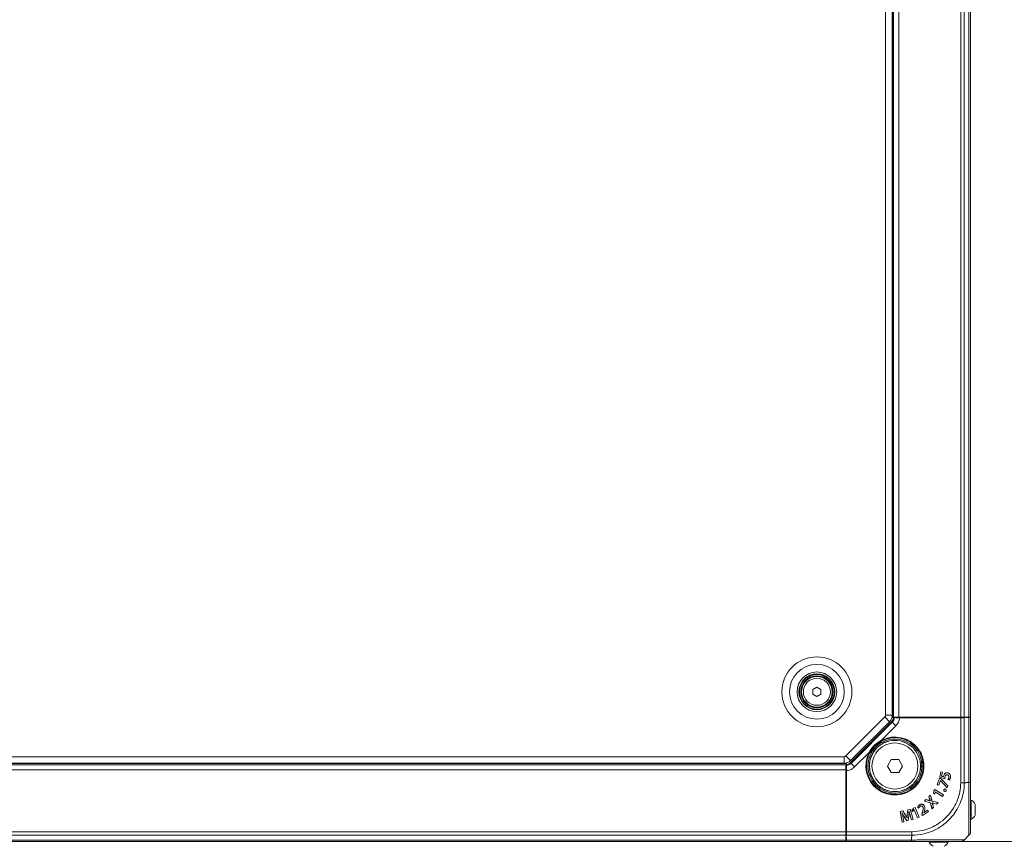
# Model space of a CAD drawing. Header units: millimetres. Extents: x 0 to 1118, y 0 to 864.
# Tile 8 of 156: x 347 to 443, y 347 to 428. Entities that reach past the tile are written whole.
import ezdxf

# ---------------------------------------------------------------- set-up
doc = ezdxf.new("R2010")
doc.units = ezdxf.units.MM
doc.styles.add('SLDTEXTSTYLE3', font='TXT', dxfattribs={"width": 0.605})
doc.dimstyles.new('SLDDIMSTYLE0', dxfattribs={"dimtxt": 3.175, "dimasz": 3.302, "dimexe": 0, "dimexo": 0.0625, "dimgap": 0.79375, "dimtad": 0, "dimtih": 1, "dimtoh": 1, "dimdec": 0, "dimlfac": 4, "dimrnd": 1e-09, "dimzin": 12, "dimdsep": 46, "dimtxsty": 'SLDTEXTSTYLE3', "dimsah": 1, "dimcen": 0.09, "dimadec": 0, "dimazin": 3, "dimtfac": 1, "dimtofl": 0, "dimtmove": 0, "dimatfit": 3, "dimfxl": 1, "dimfrac": 2, "dimtolj": 1, "dimtzin": 12, "dimarcsym": 0})

# ---------------------------------------------------------------- blocks, each defined once
blk = doc.blocks.new('_D_2')
at = {"color": 7, "linetype": 'Continuous', "lineweight": 0}
for p, q in [((435.725, 347.546), (624.664, 347.546)), ((623.064, 347.546), (623.064, 277.419)), ((623.064, 197.546), (623.064, 267.673)), ((591.475, 197.546), (624.664, 197.546))]:
    blk.add_line(p, q, dxfattribs=at)
for points in [[(623.064, 347.546), (622.556, 344.244), (623.572, 344.244)], [(623.064, 197.546), (623.572, 200.848), (622.556, 200.848)]]:
    blk.add_solid(points, dxfattribs=at)
at = {"color": 7, "linetype": 'Continuous', "lineweight": 0, "char_height": 3.175, "attachment_point": 1, "style": 'SLDTEXTSTYLE3'}
for s, insert in [('600', (619.426, 276.639)), ('MINIMUM CLEARANCE', (599.316, 271.766))]:
    blk.add_mtext(s, dxfattribs=dict(at, insert=insert))

msp = doc.modelspace()

# ---------------------------------------------------------------- linework, layer by layer
at = {"color": 9, "linetype": 'Continuous', "lineweight": 0}
for p, q in [((431.588, 359.887), (431.588, 493.955)), ((432.25, 494.134), (432.25, 359.709)), ((432.875, 494.134), (432.875, 359.709)), ((438.918, 494.134), (438.918, 359.709)), ((439.272, 494.134), (439.272, 359.709)), ((439.729, 494.134), (439.729, 359.709)), ((427.711, 355.907), (431.515, 359.71)), ((431.515, 359.71), (431.974, 359.251)), ((431.588, 359.887), (432.238, 359.887)), ((432.702, 359.659), (432.807, 359.659)), ((432.807, 359.659), (439.272, 359.659)), ((438.918, 353.271), (438.918, 359.641)), ((439.272, 359.644), (439.272, 353.268)), ((439.628, 359.667), (439.628, 359.709)), ((439.729, 353.296), (439.729, 359.666)), ((428.211, 355.18), (432.242, 359.21)), ((432.594, 358.858), (431.156, 357.419)), ((432.242, 359.21), (432.166, 359.249)), ((432.594, 358.858), (432.242, 359.21)), ((431.179, 357.375), (431.156, 357.419)), ((223.716, 355.834), (427.535, 355.834)), ((427.535, 355.834), (427.535, 355.184)), ((427.711, 355.907), (428.171, 355.447)), ((430.003, 356.266), (428.564, 354.827)), ((430.003, 356.266), (430.047, 356.242)), ((427.713, 355.171), (223.538, 355.171)), ((428.172, 355.256), (428.211, 355.18)), ((428.564, 354.827), (428.211, 355.18)), ((427.713, 354.546), (223.538, 354.546)), ((427.763, 354.615), (427.763, 354.719)), ((427.763, 348.15), (427.763, 354.615)), ((439.433, 353.296), (439.729, 353.296)), ((435.766, 351.568), (435.767, 351.57)), ((435.891, 351.694), (435.889, 351.694)), ((436.196, 351.111), (436.198, 351.112)), ((436.343, 351.26), (436.343, 351.258)), ((433.844, 350.07), (433.846, 350.07)), ((433.996, 350.064), (433.994, 350.063)), ((435.175, 350.347), (435.173, 350.347)), ((433.296, 349.896), (433.298, 349.897)), ((433.417, 349.965), (433.415, 349.964)), ((427.713, 348.503), (223.538, 348.503)), ((427.713, 348.15), (223.538, 348.15)), ((434.153, 348.15), (427.778, 348.15)), ((427.78, 348.503), (434.151, 348.503)), ((427.713, 347.693), (223.538, 347.693)), ((427.713, 347.794), (427.754, 347.794)), ((427.756, 347.693), (434.125, 347.693)), ((434.125, 347.989), (434.125, 347.693))]:
    msp.add_line(p, q, dxfattribs=at)
at = {"color": 7, "linetype": 'Continuous', "lineweight": 15}
for p, q in [((432.238, 359.887), (432.238, 493.955)), ((432.375, 494.134), (432.375, 359.709)), ((439.875, 494.134), (439.875, 359.709)), ((424.488, 362.395), (424.875, 362.619)), ((424.875, 362.619), (425.263, 362.395)), ((424.488, 361.947), (424.488, 362.395)), ((424.875, 361.724), (424.488, 361.947)), ((425.263, 361.947), (424.875, 361.724)), ((425.263, 362.395), (425.263, 361.947)), ((432.205, 359.648), (432.373, 359.648)), ((432.22, 359.709), (432.303, 359.709)), ((432.303, 359.709), (432.242, 359.648)), ((432.375, 359.709), (432.303, 359.709)), ((432.373, 359.648), (432.375, 359.659)), ((432.875, 359.709), (432.375, 359.709)), ((432.375, 359.659), (432.377, 359.67)), ((432.455, 359.649), (432.377, 359.67)), ((432.377, 359.67), (432.625, 359.67)), ((432.625, 359.67), (432.702, 359.659)), ((432.702, 359.659), (432.807, 359.674)), ((432.702, 359.659), (432.807, 359.644)), ((432.807, 359.659), (432.807, 359.674)), ((432.807, 359.674), (439.272, 359.674)), ((432.807, 359.659), (432.807, 359.644)), ((432.807, 359.644), (439.272, 359.644)), ((438.918, 359.709), (432.875, 359.709)), ((432.956, 359.641), (438.918, 359.641)), ((433.523, 359.674), (433.558, 359.709)), ((437.225, 359.674), (437.225, 359.709)), ((437.725, 359.709), (437.725, 359.674)), ((438.625, 359.674), (438.625, 359.709)), ((439.272, 359.709), (438.918, 359.709)), ((439.729, 359.709), (439.272, 359.709)), ((439.272, 359.674), (439.272, 359.659)), ((439.272, 359.674), (439.729, 359.666)), ((439.272, 359.659), (439.272, 359.644)), ((439.875, 359.709), (439.729, 359.709)), ((439.75, 359.709), (439.75, 359.665)), ((439.875, 359.659), (439.875, 353.297)), ((428.171, 355.447), (431.974, 359.251)), ((428.172, 355.256), (432.166, 359.249)), ((430.037, 356.187), (430.635, 356.786)), ((430.635, 356.786), (431.234, 357.385)), ((427.713, 355.046), (223.538, 355.046)), ((223.716, 355.184), (427.535, 355.184)), ((427.713, 355.119), (427.713, 355.201)), ((427.774, 355.18), (427.713, 355.119)), ((427.713, 355.119), (427.713, 355.046)), ((427.713, 354.546), (427.713, 355.046)), ((427.763, 355.046), (427.752, 355.044)), ((427.772, 354.966), (427.752, 355.044)), ((427.752, 354.796), (427.752, 355.044)), ((427.763, 355.046), (427.774, 355.048)), ((427.774, 355.216), (427.774, 355.048)), ((432.131, 355.561), (431.761, 354.921)), ((431.771, 354.921), (431.761, 354.921)), ((431.761, 354.921), (432.131, 354.281)), ((432.136, 355.553), (431.771, 354.921)), ((431.771, 354.921), (432.136, 354.29)), ((432.136, 355.553), (432.131, 355.561)), ((432.87, 355.561), (432.131, 355.561)), ((432.865, 355.553), (432.136, 355.553)), ((432.865, 355.553), (432.87, 355.561)), ((433.23, 354.921), (432.865, 355.553)), ((432.865, 354.29), (433.23, 354.921)), ((433.24, 354.921), (432.87, 355.561)), ((432.87, 354.281), (433.24, 354.921)), ((433.23, 354.921), (433.24, 354.921)), ((435.136, 354.834), (435.269, 354.834)), ((435.138, 354.959), (435.138, 354.921)), ((427.713, 348.503), (427.713, 354.546)), ((427.713, 353.864), (427.748, 353.899)), ((427.748, 354.615), (427.763, 354.719)), ((427.748, 348.15), (427.748, 354.615)), ((427.763, 354.615), (427.748, 354.615)), ((427.763, 354.719), (427.752, 354.796)), ((427.778, 354.615), (427.763, 354.719)), ((427.763, 354.615), (427.778, 354.615)), ((427.778, 348.15), (427.778, 354.615)), ((427.78, 354.466), (427.78, 348.503)), ((432.136, 354.29), (432.131, 354.281)), ((432.131, 354.281), (432.87, 354.281)), ((432.136, 354.29), (432.865, 354.29)), ((432.865, 354.29), (432.87, 354.281)), ((436.978, 354.361), (436.878, 353.844)), ((436.88, 353.845), (436.878, 353.844)), ((436.878, 353.844), (437.37, 353.68)), ((436.979, 354.359), (436.88, 353.845)), ((436.88, 353.845), (437.368, 353.683)), ((437.135, 354.331), (436.978, 354.361)), ((436.979, 354.359), (436.978, 354.361)), ((437.132, 354.329), (436.979, 354.359)), ((437.058, 353.945), (437.132, 354.329)), ((437.058, 353.945), (437.061, 353.946)), ((437.257, 353.875), (437.058, 353.945)), ((437.061, 353.946), (437.135, 354.331)), ((437.255, 353.878), (437.061, 353.946)), ((437.132, 354.329), (437.135, 354.331)), ((437.257, 353.875), (437.255, 353.878)), ((437.266, 353.951), (437.264, 353.951)), ((437.377, 354.181), (437.376, 354.182)), ((437.632, 354.07), (437.632, 354.067)), ((437.655, 354.262), (437.655, 354.264)), ((436.858, 353.739), (436.628, 353.093)), ((436.631, 353.095), (436.628, 353.093)), ((436.628, 353.093), (436.779, 353.04)), ((436.86, 353.736), (436.631, 353.095)), ((436.631, 353.095), (436.778, 353.042)), ((436.778, 353.042), (436.939, 353.494)), ((436.778, 353.042), (436.779, 353.04)), ((436.779, 353.04), (436.94, 353.492)), ((436.975, 353.697), (436.858, 353.739)), ((436.86, 353.736), (436.858, 353.739)), ((436.974, 353.695), (436.86, 353.736)), ((436.939, 353.494), (436.944, 353.493)), ((436.939, 353.494), (436.94, 353.492)), ((436.94, 353.492), (436.943, 353.491)), ((436.944, 353.493), (436.943, 353.491)), ((436.943, 353.491), (437.606, 352.799)), ((436.944, 353.493), (437.605, 352.803)), ((436.974, 353.695), (436.975, 353.697)), ((437.672, 352.99), (436.974, 353.695)), ((437.674, 352.991), (436.975, 353.697)), ((437.385, 353.82), (437.387, 353.819)), ((437.605, 352.803), (437.672, 352.99)), ((437.606, 352.799), (437.674, 352.991)), ((437.672, 352.99), (437.674, 352.991)), ((437.678, 353.605), (437.814, 353.539)), ((437.682, 353.606), (437.814, 353.542)), ((437.775, 353.815), (437.773, 353.815)), ((437.922, 353.793), (437.924, 353.792)), ((439.875, 353.297), (439.875, 353.146)), ((432.5, 352.284), (432.463, 352.284)), ((432.588, 352.152), (432.588, 352.285)), ((435.969, 352.084), (435.814, 351.927)), ((435.814, 351.927), (435.889, 351.694)), ((435.816, 351.927), (435.814, 351.927)), ((435.968, 352.08), (435.816, 351.927)), ((435.816, 351.927), (435.891, 351.694)), ((435.968, 352.08), (435.969, 352.084)), ((436.117, 351.5), (435.968, 352.08)), ((436.119, 351.502), (435.969, 352.084)), ((436.295, 352.498), (436.267, 352.224)), ((436.269, 352.225), (436.267, 352.224)), ((436.267, 352.224), (436.408, 352.174)), ((436.297, 352.498), (436.269, 352.225)), ((436.269, 352.225), (436.406, 352.177)), ((436.381, 352.635), (436.295, 352.498)), ((436.297, 352.498), (436.295, 352.498)), ((436.382, 352.632), (436.297, 352.498)), ((437.244, 352.092), (436.381, 352.635)), ((436.382, 352.632), (436.381, 352.635)), ((437.241, 352.091), (436.382, 352.632)), ((436.406, 352.177), (436.425, 352.383)), ((436.406, 352.177), (436.408, 352.174)), ((436.408, 352.174), (436.427, 352.382)), ((436.425, 352.383), (436.428, 352.387)), ((436.425, 352.383), (436.427, 352.382)), ((436.427, 352.382), (436.429, 352.384)), ((436.428, 352.387), (436.429, 352.384)), ((436.428, 352.387), (437.144, 351.937)), ((436.429, 352.384), (437.144, 351.934)), ((437.144, 351.934), (437.244, 352.092)), ((437.144, 351.937), (437.241, 352.091)), ((437.144, 351.937), (437.144, 351.934)), ((437.241, 352.091), (437.244, 352.092)), ((437.278, 352.613), (437.276, 352.614)), ((437.336, 352.454), (437.335, 352.452)), ((437.438, 352.665), (437.439, 352.667)), ((437.497, 352.507), (437.499, 352.505)), ((437.497, 352.507), (437.497, 352.507)), ((437.499, 352.505), (437.499, 352.506)), ((437.605, 352.803), (437.606, 352.799)), ((434.915, 351.139), (434.914, 351.14)), ((434.965, 350.989), (434.966, 350.987)), ((435.361, 351.061), (435.363, 351.063)), ((435.531, 351.642), (435.376, 351.485)), ((435.38, 351.486), (435.376, 351.485)), ((435.376, 351.485), (435.959, 351.331)), ((435.532, 351.639), (435.38, 351.486)), ((435.38, 351.486), (435.96, 351.333)), ((435.767, 351.57), (435.531, 351.642)), ((435.532, 351.639), (435.531, 351.642)), ((435.766, 351.568), (435.532, 351.639)), ((435.957, 351.51), (435.954, 351.508)), ((435.955, 351.505), (435.954, 351.508)), ((435.959, 351.509), (435.955, 351.505)), ((435.959, 351.509), (435.957, 351.51)), ((435.96, 351.333), (435.959, 351.331)), ((435.959, 351.331), (436.118, 350.732)), ((435.96, 351.333), (436.119, 350.736)), ((436.117, 351.5), (436.119, 351.502)), ((436.725, 351.349), (436.117, 351.5)), ((436.729, 351.35), (436.119, 351.502)), ((436.121, 351.32), (436.127, 351.326)), ((436.121, 351.32), (436.124, 351.32)), ((436.124, 351.32), (436.127, 351.323)), ((436.127, 351.326), (436.127, 351.323)), ((436.271, 350.89), (436.196, 351.111)), ((436.274, 350.889), (436.198, 351.112)), ((436.343, 351.26), (436.572, 351.194)), ((436.343, 351.258), (436.573, 351.191)), ((436.572, 351.194), (436.725, 351.349)), ((436.572, 351.194), (436.573, 351.191)), ((436.573, 351.191), (436.729, 351.35)), ((436.725, 351.349), (436.729, 351.35)), ((439.94, 351.587), (439.875, 351.587)), ((439.94, 349.712), (439.94, 351.587)), ((440.345, 350.122), (440.345, 351.177)), ((427.713, 350.196), (427.748, 350.196)), ((433.274, 350.539), (433.026, 350.482)), ((433.026, 350.482), (433.195, 349.437)), ((433.029, 350.481), (433.026, 350.482)), ((433.273, 350.537), (433.029, 350.481)), ((433.029, 350.481), (433.197, 349.439)), ((433.213, 350.341), (433.22, 350.343)), ((433.213, 350.341), (433.216, 350.339)), ((433.216, 350.339), (433.219, 350.34)), ((433.22, 350.343), (433.219, 350.34)), ((433.273, 350.537), (433.274, 350.539)), ((433.502, 350.155), (433.273, 350.537)), ((433.504, 350.156), (433.274, 350.539)), ((433.502, 350.155), (433.504, 350.156)), ((433.752, 350.65), (433.705, 350.205)), ((433.708, 350.204), (433.705, 350.205)), ((433.754, 350.648), (433.708, 350.204)), ((433.997, 350.706), (433.752, 350.65)), ((433.754, 350.648), (433.752, 350.65)), ((433.995, 350.704), (433.754, 350.648)), ((433.797, 349.591), (433.844, 350.07)), ((433.799, 349.589), (433.846, 350.07)), ((433.875, 350.494), (433.883, 350.496)), ((433.875, 350.494), (433.877, 350.492)), ((433.877, 350.492), (433.882, 350.493)), ((433.883, 350.496), (433.882, 350.493)), ((433.994, 350.063), (434.111, 349.648)), ((433.995, 350.704), (433.997, 350.706)), ((434.291, 349.692), (433.995, 350.704)), ((433.996, 350.064), (434.112, 349.651)), ((434.294, 349.69), (433.997, 350.706)), ((434.315, 350.801), (434.139, 350.588)), ((434.139, 350.588), (434.229, 350.468)), ((434.142, 350.588), (434.139, 350.588)), ((434.317, 350.799), (434.142, 350.588)), ((434.142, 350.588), (434.229, 350.472)), ((434.229, 350.472), (434.359, 350.632)), ((434.229, 350.468), (434.361, 350.63)), ((434.229, 350.472), (434.229, 350.468)), ((434.463, 350.867), (434.315, 350.801)), ((434.317, 350.799), (434.315, 350.801)), ((434.462, 350.864), (434.317, 350.799)), ((434.359, 350.632), (434.364, 350.634)), ((434.359, 350.632), (434.361, 350.63)), ((434.361, 350.63), (434.363, 350.632)), ((434.364, 350.634), (434.363, 350.632)), ((434.363, 350.632), (434.708, 349.86)), ((434.364, 350.634), (434.71, 349.863)), ((434.462, 350.864), (434.463, 350.867)), ((434.876, 349.937), (434.462, 350.864)), ((434.879, 349.936), (434.463, 350.867)), ((434.707, 350.882), (434.829, 350.798)), ((434.71, 350.883), (434.827, 350.802)), ((435.173, 350.347), (435.132, 350.188)), ((435.135, 350.189), (435.132, 350.188)), ((435.132, 350.188), (435.196, 350.089)), ((435.175, 350.347), (435.135, 350.189)), ((435.135, 350.189), (435.197, 350.092)), ((435.196, 350.089), (435.777, 350.464)), ((435.197, 350.092), (435.196, 350.089)), ((435.197, 350.092), (435.774, 350.465)), ((435.213, 350.943), (435.211, 350.942)), ((435.335, 350.374), (435.368, 350.488)), ((435.335, 350.374), (435.337, 350.374)), ((435.338, 350.369), (435.335, 350.374)), ((435.337, 350.374), (435.37, 350.487)), ((435.339, 350.372), (435.337, 350.374)), ((435.69, 350.595), (435.338, 350.369)), ((435.338, 350.369), (435.339, 350.372)), ((435.691, 350.598), (435.339, 350.372)), ((435.368, 350.488), (435.37, 350.487)), ((435.69, 350.595), (435.691, 350.598)), ((435.774, 350.465), (435.69, 350.595)), ((435.777, 350.464), (435.691, 350.598)), ((435.774, 350.465), (435.777, 350.464)), ((436.118, 350.732), (436.274, 350.889)), ((436.119, 350.736), (436.118, 350.732)), ((436.119, 350.736), (436.271, 350.89)), ((436.271, 350.89), (436.274, 350.889)), ((427.748, 349.696), (427.713, 349.696)), ((433.195, 349.437), (433.371, 349.477)), ((433.197, 349.439), (433.195, 349.437)), ((433.197, 349.439), (433.369, 349.479)), ((433.369, 349.479), (433.296, 349.896)), ((433.371, 349.477), (433.298, 349.897)), ((433.369, 349.479), (433.371, 349.477)), ((433.415, 349.964), (433.654, 349.555)), ((433.417, 349.965), (433.655, 349.558)), ((433.654, 349.555), (433.799, 349.589)), ((433.655, 349.558), (433.654, 349.555)), ((433.655, 349.558), (433.797, 349.591)), ((433.68, 349.818), (433.681, 349.821)), ((433.688, 349.82), (433.68, 349.818)), ((433.686, 349.822), (433.681, 349.821)), ((433.688, 349.82), (433.686, 349.822)), ((433.797, 349.591), (433.799, 349.589)), ((434.111, 349.648), (434.294, 349.69)), ((434.112, 349.651), (434.111, 349.648)), ((434.112, 349.651), (434.291, 349.692)), ((434.291, 349.692), (434.294, 349.69)), ((434.708, 349.86), (434.879, 349.936)), ((434.71, 349.863), (434.708, 349.86)), ((434.71, 349.863), (434.876, 349.937)), ((434.876, 349.937), (434.879, 349.936)), ((439.875, 349.712), (439.94, 349.712)), ((427.713, 348.796), (427.748, 348.796)), ((427.713, 348.15), (427.713, 348.503)), ((427.713, 347.693), (427.713, 348.15)), ((427.748, 348.15), (427.756, 347.693)), ((427.763, 348.15), (427.748, 348.15)), ((427.778, 348.15), (427.763, 348.15)), ((439.729, 348.15), (439.272, 347.693)), ((427.713, 347.546), (223.538, 347.546)), ((427.713, 347.546), (427.713, 347.693)), ((427.756, 347.671), (427.713, 347.671)), ((434.125, 347.546), (427.762, 347.546)), ((434.275, 347.546), (434.125, 347.546)), ((435.834, 347.546), (435.834, 347.481)), ((435.834, 347.481), (437.709, 347.481)), ((437.709, 347.481), (437.709, 347.546))]:
    msp.add_line(p, q, dxfattribs=at)
at = {"color": 7, "linetype": 'Continuous', "lineweight": 15, "flags": 128}
for points in [[(435.215, 355.472), (435.171, 355.3), (435.138, 354.959)], [(437.368, 353.683), (437.369, 353.682), (437.37, 353.68)], [(437.682, 353.606), (437.68, 353.605), (437.678, 353.605)], [(437.814, 353.542), (437.814, 353.54), (437.814, 353.539)], [(432.463, 352.284), (432.121, 352.25), (431.949, 352.206)], [(437.497, 352.507), (437.498, 352.507), (437.498, 352.506), (437.499, 352.506)], [(434.71, 350.883), (434.708, 350.883), (434.707, 350.882)], [(434.827, 350.802), (434.828, 350.8), (434.829, 350.798)]]:
    msp.add_lwpolyline(points, dxfattribs=at)
at = {"color": 9, "linetype": 'Continuous', "lineweight": 0}
for radius in [3.417, 2.677, 1.938, 1.318]:
    msp.add_circle((424.875, 362.171), radius, dxfattribs=at)
at = {"color": 7, "linetype": 'Continuous', "lineweight": 15}
for centre, radius in [((424.875, 362.171), 1.75), ((424.875, 362.171), 1.688), ((424.875, 362.171), 1.575), ((424.875, 362.171), 1.5), ((432.5, 354.921), 2.638), ((432.5, 354.921), 2.513), ((432.5, 354.921), 2.5), ((432.5, 354.921), 2.25)]:
    msp.add_circle(centre, radius, dxfattribs=at)
at = {"color": 9, "linetype": 'Continuous', "lineweight": 0}
for centre, radius, start, end in [((431.338, 359.887), 0.25, 315, 0), ((432.5, 354.921), 2.837, 151.69971, 118.30029), ((432.5, 354.921), 2.787, 151.69971, 118.30029), ((427.535, 356.084), 0.25, 270, 315)]:
    msp.add_arc(centre, radius, start, end, dxfattribs=at)
at = {"color": 7, "linetype": 'Continuous', "lineweight": 15}
for centre, radius, start, end in [((431.338, 359.887), 0.9, 315, 0), ((432.5, 354.921), 2.77, 145.45588, 124.54412), ((432.5, 354.921), 2.77, 124.54412, 145.45588), ((427.535, 356.084), 0.9, 270, 315), ((439.402, 350.65), 1.081, 29.2162, 60.11785), ((439.402, 350.65), 1.081, 299.88215, 330.7838), ((439.375, 348.503), 0.5, 315, 336.60475), ((436.772, 348.02), 1.081, 209.88215, 240.7838), ((436.772, 348.02), 1.081, 299.2162, 330.11785)]:
    msp.add_arc(centre, radius, start, end, dxfattribs=at)
for centre, major_axis, start_param, end_param in [((438.918, 359.65), (0.5, 0), 4.712389, 5.497787), ((439.375, 359.659), (0.5, 0), 0, 0.785398), ((427.772, 348.503), (0, 0.5), 3.926991, 4.712389), ((427.762, 348.046), (0, 0.5), 2.356194, 3.141593)]:
    msp.add_ellipse(centre, major_axis=major_axis, ratio=0.017455, start_param=start_param, end_param=end_param, dxfattribs=at)
for points, knots in [([(432.166, 359.249), (432.217, 359.309), (432.317, 359.426), (432.355, 359.575), (432.373, 359.648)], [0, 0, 0, 0, 0.512047, 1, 1, 1, 1]), ([(432.455, 359.649), (432.465, 359.648), (432.483, 359.646), (432.579, 359.644), (432.713, 359.642), (432.847, 359.641), (432.929, 359.641), (432.956, 359.641)], [0, 0, 0, 0, 0.222967, 0.445906, 0.669621, 0.894617, 1, 1, 1, 1]), ([(427.78, 354.466), (427.78, 354.522), (427.78, 354.635), (427.778, 354.786), (427.776, 354.9), (427.774, 354.954), (427.773, 354.963), (427.772, 354.966)], [0, 0, 0, 0, 0.225635, 0.451276, 0.676709, 0.901141, 1, 1, 1, 1]), ([(427.774, 355.048), (427.846, 355.067), (427.995, 355.105), (428.112, 355.205), (428.172, 355.256)], [0, 0, 0, 0, 0.487971, 1, 1, 1, 1]), ([(437.264, 353.951), (437.263, 353.945), (437.261, 353.933), (437.257, 353.909), (437.256, 353.89), (437.255, 353.878)], [0, 0, 0, 0, 0.25029, 0.500607, 1, 1, 1, 1]), ([(437.266, 353.951), (437.265, 353.945), (437.263, 353.933), (437.26, 353.914), (437.258, 353.895), (437.257, 353.882), (437.257, 353.875)], [0, 0, 0, 0, 0.241802, 0.483632, 0.741701, 1, 1, 1, 1]), ([(437.376, 354.182), (437.361, 354.164), (437.33, 354.129), (437.29, 354.052), (437.274, 353.99), (437.264, 353.951)], [0, 0, 0, 0, 0.269218, 0.538771, 1, 1, 1, 1]), ([(437.377, 354.181), (437.362, 354.163), (437.332, 354.128), (437.292, 354.051), (437.276, 353.99), (437.266, 353.951)], [0, 0, 0, 0, 0.268872, 0.53808, 1, 1, 1, 1]), ([(437.655, 354.264), (437.63, 354.268), (437.573, 354.276), (437.484, 354.259), (437.415, 354.222), (437.384, 354.191), (437.376, 354.182)], [0, 0, 0, 0, 0.247593, 0.566285, 0.881741, 1, 1, 1, 1]), ([(437.655, 354.262), (437.63, 354.265), (437.573, 354.273), (437.484, 354.257), (437.416, 354.22), (437.386, 354.189), (437.377, 354.181)], [0, 0, 0, 0, 0.249386, 0.568019, 0.883407, 1, 1, 1, 1]), ([(437.385, 353.82), (437.397, 353.87), (437.414, 353.942), (437.468, 354.022), (437.521, 354.061), (437.579, 354.077), (437.616, 354.072), (437.632, 354.07)], [0, 0, 0, 0, 0.391208, 0.555378, 0.720677, 0.876048, 1, 1, 1, 1]), ([(437.387, 353.819), (437.399, 353.87), (437.416, 353.941), (437.47, 354.02), (437.521, 354.059), (437.579, 354.075), (437.615, 354.07), (437.632, 354.067)], [0, 0, 0, 0, 0.393405, 0.556787, 0.721292, 0.876223, 1, 1, 1, 1]), ([(437.632, 354.07), (437.656, 354.062), (437.696, 354.05), (437.741, 354.008), (437.77, 353.951), (437.785, 353.885), (437.778, 353.836), (437.775, 353.815)], [0, 0, 0, 0, 0.224189, 0.38778, 0.551197, 0.799443, 1, 1, 1, 1]), ([(437.632, 354.067), (437.655, 354.06), (437.696, 354.047), (437.74, 354.005), (437.768, 353.95), (437.782, 353.884), (437.776, 353.836), (437.773, 353.815)], [0, 0, 0, 0, 0.2266028, 0.3896557, 0.5524847, 0.8017068, 1, 1, 1, 1]), ([(437.924, 353.792), (437.93, 353.864), (437.941, 353.976), (437.879, 354.119), (437.797, 354.21), (437.714, 354.25), (437.666, 354.262), (437.655, 354.264)], [0, 0, 0, 0, 0.348853, 0.550932, 0.753331, 0.946333, 1, 1, 1, 1]), ([(437.922, 353.793), (437.928, 353.864), (437.939, 353.975), (437.878, 354.117), (437.796, 354.208), (437.713, 354.248), (437.665, 354.26), (437.655, 354.262)], [0, 0, 0, 0, 0.348847, 0.550872, 0.75322, 0.946232, 1, 1, 1, 1]), ([(437.368, 353.683), (437.369, 353.695), (437.37, 353.718), (437.375, 353.764), (437.381, 353.798), (437.385, 353.82)], [0, 0, 0, 0, 0.255833, 0.511723, 1, 1, 1, 1]), ([(437.37, 353.68), (437.371, 353.692), (437.372, 353.715), (437.377, 353.762), (437.383, 353.796), (437.387, 353.819)], [0, 0, 0, 0, 0.251147, 0.502364, 1, 1, 1, 1]), ([(437.773, 353.815), (437.767, 353.791), (437.755, 353.741), (437.723, 353.67), (437.693, 353.627), (437.678, 353.605)], [0, 0, 0, 0, 0.323522, 0.65786, 1, 1, 1, 1]), ([(437.775, 353.815), (437.769, 353.79), (437.757, 353.741), (437.725, 353.67), (437.696, 353.627), (437.682, 353.606)], [0, 0, 0, 0, 0.325827, 0.659161, 1, 1, 1, 1]), ([(437.814, 353.542), (437.827, 353.561), (437.855, 353.6), (437.894, 353.683), (437.911, 353.75), (437.922, 353.793)], [0, 0, 0, 0, 0.258936, 0.517384, 1, 1, 1, 1]), ([(437.814, 353.539), (437.828, 353.559), (437.857, 353.598), (437.896, 353.682), (437.913, 353.749), (437.924, 353.792)], [0, 0, 0, 0, 0.260851, 0.52127, 1, 1, 1, 1]), ([(439.875, 353.297), (439.875, 352.899), (439.875, 352.218), (439.875, 351.309), (439.875, 350.565), (439.875, 349.913), (439.875, 349.373), (439.875, 348.952), (439.875, 348.661), (439.875, 348.521), (439.875, 348.508), (439.875, 348.503)], [0, 0, 0, 0, 0.1584128, 0.2711139, 0.3838354, 0.4991898, 0.6083334, 0.7174776, 0.826751, 0.9360043, 1, 1, 1, 1]), ([(437.276, 352.614), (437.27, 352.596), (437.26, 352.567), (437.267, 352.523), (437.285, 352.489), (437.31, 352.466), (437.328, 352.456), (437.335, 352.452)], [0, 0, 0, 0, 0.2837369, 0.4793642, 0.6749761, 0.8762656, 1, 1, 1, 1]), ([(437.278, 352.613), (437.272, 352.595), (437.262, 352.566), (437.27, 352.523), (437.288, 352.49), (437.312, 352.468), (437.33, 352.458), (437.336, 352.454)], [0, 0, 0, 0, 0.289112, 0.48437, 0.679586, 0.88129, 1, 1, 1, 1]), ([(437.439, 352.667), (437.423, 352.673), (437.394, 352.684), (437.351, 352.68), (437.316, 352.665), (437.291, 352.641), (437.281, 352.622), (437.276, 352.614)], [0, 0, 0, 0, 0.274076, 0.469587, 0.665847, 0.851499, 1, 1, 1, 1]), ([(437.438, 352.665), (437.422, 352.671), (437.393, 352.682), (437.35, 352.678), (437.317, 352.662), (437.293, 352.639), (437.282, 352.621), (437.278, 352.613)], [0, 0, 0, 0, 0.279171, 0.473879, 0.669308, 0.854578, 1, 1, 1, 1]), ([(437.335, 352.452), (437.352, 352.446), (437.38, 352.436), (437.425, 352.44), (437.46, 352.456), (437.484, 352.481), (437.495, 352.498), (437.499, 352.505)], [0, 0, 0, 0, 0.2710946, 0.4740543, 0.6772857, 0.8740495, 1, 1, 1, 1]), ([(437.336, 352.454), (437.353, 352.448), (437.381, 352.438), (437.425, 352.442), (437.46, 352.458), (437.483, 352.483), (437.493, 352.5), (437.497, 352.507)], [0, 0, 0, 0, 0.274867, 0.476455, 0.678289, 0.873712, 1, 1, 1, 1]), ([(437.497, 352.507), (437.503, 352.522), (437.512, 352.549), (437.508, 352.589), (437.492, 352.623), (437.467, 352.648), (437.447, 352.66), (437.438, 352.665)], [0, 0, 0, 0, 0.255452, 0.444138, 0.632403, 0.840094, 1, 1, 1, 1]), ([(437.499, 352.506), (437.504, 352.521), (437.514, 352.547), (437.51, 352.588), (437.494, 352.623), (437.469, 352.65), (437.449, 352.662), (437.439, 352.667)], [0, 0, 0, 0, 0.249647, 0.4388373, 0.6277581, 0.833821, 1, 1, 1, 1]), ([(434.914, 351.14), (434.887, 351.121), (434.815, 351.069), (434.744, 350.977), (434.716, 350.904), (434.707, 350.882)], [0, 0, 0, 0, 0.298821, 0.79388, 1, 1, 1, 1]), ([(434.915, 351.139), (434.888, 351.119), (434.816, 351.067), (434.746, 350.976), (434.718, 350.904), (434.71, 350.883)], [0, 0, 0, 0, 0.3000767, 0.7974442, 1, 1, 1, 1]), ([(434.827, 350.802), (434.837, 350.825), (434.855, 350.866), (434.896, 350.934), (434.938, 350.968), (434.965, 350.989)], [0, 0, 0, 0, 0.319158, 0.57046, 1, 1, 1, 1]), ([(434.829, 350.798), (434.838, 350.822), (434.855, 350.863), (434.897, 350.932), (434.939, 350.966), (434.966, 350.987)], [0, 0, 0, 0, 0.317144, 0.5705, 1, 1, 1, 1]), ([(435.363, 351.063), (435.336, 351.097), (435.284, 351.162), (435.173, 351.208), (435.057, 351.208), (434.972, 351.175), (434.925, 351.147), (434.914, 351.14)], [0, 0, 0, 0, 0.254989, 0.480261, 0.677654, 0.922777, 1, 1, 1, 1]), ([(435.361, 351.061), (435.334, 351.096), (435.283, 351.16), (435.172, 351.206), (435.057, 351.206), (434.973, 351.173), (434.926, 351.145), (434.915, 351.139)], [0, 0, 0, 0, 0.254722, 0.479948, 0.677294, 0.922669, 1, 1, 1, 1]), ([(434.965, 350.989), (434.989, 351.002), (435.027, 351.023), (435.087, 351.031), (435.137, 351.017), (435.182, 350.988), (435.203, 350.958), (435.213, 350.943)], [0, 0, 0, 0, 0.285227, 0.45099, 0.617714, 0.819411, 1, 1, 1, 1]), ([(434.966, 350.987), (434.99, 351), (435.027, 351.021), (435.086, 351.029), (435.136, 351.015), (435.18, 350.986), (435.201, 350.956), (435.211, 350.942)], [0, 0, 0, 0, 0.285847, 0.451029, 0.617185, 0.818662, 1, 1, 1, 1]), ([(435.368, 350.488), (435.38, 350.536), (435.405, 350.634), (435.425, 350.782), (435.425, 350.932), (435.382, 351.02), (435.361, 351.061)], [0, 0, 0, 0, 0.254708, 0.509676, 0.766414, 1, 1, 1, 1]), ([(435.37, 350.487), (435.382, 350.536), (435.407, 350.633), (435.427, 350.782), (435.427, 350.932), (435.384, 351.02), (435.363, 351.063)], [0, 0, 0, 0, 0.25393, 0.508119, 0.764037, 1, 1, 1, 1]), ([(435.955, 351.505), (435.931, 351.513), (435.888, 351.528), (435.825, 351.549), (435.786, 351.561), (435.766, 351.568)], [0, 0, 0, 0, 0.3766099, 0.6882754, 1, 1, 1, 1]), ([(435.954, 351.508), (435.931, 351.516), (435.888, 351.531), (435.825, 351.551), (435.786, 351.564), (435.767, 351.57)], [0, 0, 0, 0, 0.379142, 0.689542, 1, 1, 1, 1]), ([(435.889, 351.694), (435.897, 351.67), (435.911, 351.627), (435.934, 351.566), (435.949, 351.528), (435.957, 351.51)], [0, 0, 0, 0, 0.383203, 0.691529, 1, 1, 1, 1]), ([(435.891, 351.694), (435.899, 351.67), (435.913, 351.627), (435.937, 351.566), (435.952, 351.528), (435.959, 351.509)], [0, 0, 0, 0, 0.3807582, 0.6903054, 1, 1, 1, 1]), ([(436.196, 351.111), (436.188, 351.135), (436.173, 351.182), (436.149, 351.252), (436.131, 351.298), (436.121, 351.32)], [0, 0, 0, 0, 0.337422, 0.668484, 1, 1, 1, 1]), ([(436.198, 351.112), (436.19, 351.136), (436.175, 351.182), (436.151, 351.252), (436.133, 351.297), (436.124, 351.32)], [0, 0, 0, 0, 0.339436, 0.669496, 1, 1, 1, 1]), ([(436.127, 351.326), (436.15, 351.318), (436.198, 351.302), (436.27, 351.281), (436.319, 351.267), (436.343, 351.26)], [0, 0, 0, 0, 0.331522, 0.665719, 1, 1, 1, 1]), ([(436.127, 351.323), (436.151, 351.315), (436.199, 351.3), (436.27, 351.278), (436.319, 351.265), (436.343, 351.258)], [0, 0, 0, 0, 0.333336, 0.666628, 1, 1, 1, 1]), ([(433.296, 349.896), (433.287, 349.945), (433.27, 350.044), (433.242, 350.192), (433.223, 350.291), (433.213, 350.341)], [0, 0, 0, 0, 0.331775, 0.665883, 1, 1, 1, 1]), ([(433.298, 349.897), (433.29, 349.946), (433.272, 350.044), (433.244, 350.192), (433.225, 350.29), (433.216, 350.339)], [0, 0, 0, 0, 0.333206, 0.666599, 1, 1, 1, 1]), ([(433.219, 350.34), (433.24, 350.295), (433.282, 350.209), (433.347, 350.083), (433.392, 350.003), (433.415, 349.964)], [0, 0, 0, 0, 0.353346, 0.676568, 1, 1, 1, 1]), ([(433.22, 350.343), (433.241, 350.298), (433.283, 350.211), (433.349, 350.085), (433.394, 350.005), (433.417, 349.965)], [0, 0, 0, 0, 0.351939, 0.675863, 1, 1, 1, 1]), ([(433.68, 349.818), (433.658, 349.863), (433.619, 349.943), (433.559, 350.055), (433.521, 350.122), (433.502, 350.155)], [0, 0, 0, 0, 0.3935452, 0.696705, 1, 1, 1, 1]), ([(433.681, 349.821), (433.659, 349.866), (433.62, 349.945), (433.56, 350.056), (433.523, 350.123), (433.504, 350.156)], [0, 0, 0, 0, 0.395144, 0.697506, 1, 1, 1, 1]), ([(433.705, 350.205), (433.701, 350.155), (433.694, 350.066), (433.689, 349.938), (433.687, 349.861), (433.686, 349.822)], [0, 0, 0, 0, 0.391311, 0.6956, 1, 1, 1, 1]), ([(433.708, 350.204), (433.703, 350.155), (433.696, 350.066), (433.691, 349.937), (433.689, 349.859), (433.688, 349.82)], [0, 0, 0, 0, 0.389715, 0.694802, 1, 1, 1, 1]), ([(433.844, 350.07), (433.849, 350.12), (433.859, 350.215), (433.869, 350.356), (433.873, 350.448), (433.875, 350.494)], [0, 0, 0, 0, 0.352875, 0.67634, 1, 1, 1, 1]), ([(433.846, 350.07), (433.851, 350.119), (433.861, 350.214), (433.871, 350.355), (433.875, 350.446), (433.877, 350.492)], [0, 0, 0, 0, 0.354154, 0.67698, 1, 1, 1, 1]), ([(433.882, 350.493), (433.893, 350.444), (433.915, 350.348), (433.954, 350.205), (433.98, 350.111), (433.994, 350.063)], [0, 0, 0, 0, 0.3378196, 0.6688819, 1, 1, 1, 1]), ([(433.883, 350.496), (433.895, 350.447), (433.917, 350.35), (433.956, 350.207), (433.982, 350.112), (433.996, 350.064)], [0, 0, 0, 0, 0.336243, 0.668093, 1, 1, 1, 1]), ([(435.211, 350.942), (435.225, 350.913), (435.258, 350.842), (435.251, 350.709), (435.223, 350.541), (435.192, 350.419), (435.173, 350.347)], [0, 0, 0, 0, 0.156836, 0.3822149, 0.6337207, 1, 1, 1, 1]), ([(435.213, 350.943), (435.227, 350.914), (435.26, 350.842), (435.253, 350.709), (435.225, 350.541), (435.194, 350.419), (435.175, 350.347)], [0, 0, 0, 0, 0.157604, 0.383602, 0.63559, 1, 1, 1, 1]), ([(438.918, 347.546), (438.908, 347.546), (438.887, 347.546), (438.719, 347.546), (438.428, 347.546), (438.013, 347.546), (437.499, 347.546), (436.895, 347.546), (436.191, 347.546), (435.426, 347.546), (434.727, 347.546), (434.29, 347.546), (434.125, 347.546)], [0, 0, 0, 0, 0.0929147, 0.1858152, 0.2944776, 0.4031621, 0.5002013, 0.6086254, 0.7170441, 0.8255688, 0.9340808, 1, 1, 1, 1])]:
    msp.add_open_spline(points, degree=3, knots=knots, dxfattribs=at)
at = {"color": 9, "linetype": 'Continuous', "lineweight": 0}
for points, knots in [([(432.242, 359.21), (432.297, 359.276), (432.405, 359.404), (432.439, 359.569), (432.455, 359.649)], [0, 0, 0, 0, 0.509361, 1, 1, 1, 1]), ([(432.956, 359.641), (432.955, 359.629), (432.941, 359.477), (432.863, 359.185), (432.684, 358.967), (432.594, 358.858)], [0, 0, 0, 0, 0.0434569, 0.5208053, 1, 1, 1, 1]), ([(430.003, 356.266), (430.077, 356.397), (430.228, 356.663), (430.599, 357.081), (430.944, 357.29), (431.156, 357.419)], [0, 0, 0, 0, 0.272729, 0.554234, 1, 1, 1, 1]), ([(431.179, 357.375), (431.076, 357.314), (430.867, 357.191), (430.568, 356.941), (430.28, 356.63), (430.125, 356.373), (430.047, 356.242)], [0, 0, 0, 0, 0.221203, 0.446205, 0.719453, 1, 1, 1, 1]), ([(427.772, 354.966), (427.853, 354.983), (428.017, 355.017), (428.146, 355.125), (428.211, 355.18)], [0, 0, 0, 0, 0.490629, 1, 1, 1, 1]), ([(428.564, 354.827), (428.455, 354.738), (428.238, 354.559), (427.946, 354.481), (427.794, 354.467), (427.78, 354.466)], [0, 0, 0, 0, 0.477301, 0.954606, 1, 1, 1, 1]), ([(434.151, 348.503), (434.519, 348.529), (435.157, 348.575), (436.02, 348.878), (436.794, 349.291), (437.481, 349.849), (438.05, 350.523), (438.468, 351.228), (438.758, 351.995), (438.898, 352.686), (438.913, 353.114), (438.918, 353.271)], [0, 0, 0, 0, 0.147652, 0.256205, 0.364776, 0.499589, 0.608942, 0.718292, 0.827742, 0.937176, 1, 1, 1, 1]), ([(439.272, 353.268), (439.266, 353.101), (439.25, 352.644), (439.105, 351.901), (438.8, 351.078), (438.354, 350.312), (437.743, 349.585), (437.003, 348.987), (436.169, 348.545), (435.239, 348.226), (434.549, 348.177), (434.153, 348.15)], [0, 0, 0, 0, 0.062705, 0.17058, 0.281665, 0.389429, 0.500417, 0.63527, 0.742285, 0.852425, 1, 1, 1, 1]), ([(439.272, 353.268), (439.285, 353.269), (439.329, 353.272), (439.381, 353.278), (439.421, 353.29), (439.43, 353.295), (439.432, 353.296), (439.433, 353.296)], [0, 0, 0, 0, 0.245202, 0.817535, 0.960682, 0.992151, 1, 1, 1, 1]), ([(439.729, 348.15), (439.729, 348.155), (439.729, 348.169), (439.725, 348.313), (439.717, 348.619), (439.711, 349.067), (439.71, 349.647), (439.713, 350.35), (439.72, 351.152), (439.727, 352.132), (439.728, 352.869), (439.729, 353.296)], [0, 0, 0, 0, 0.063881, 0.171582, 0.282525, 0.390047, 0.500815, 0.616212, 0.727169, 0.841682, 1, 1, 1, 1]), ([(434.125, 347.989), (434.127, 347.991), (434.136, 348.007), (434.146, 348.061), (434.15, 348.112), (434.153, 348.15)], [0, 0, 0, 0, 0.051239, 0.304553, 1, 1, 1, 1]), ([(434.125, 347.693), (434.303, 347.693), (434.768, 347.693), (435.52, 347.696), (436.342, 347.702), (437.107, 347.708), (437.758, 347.711), (438.311, 347.71), (438.754, 347.705), (439.061, 347.698), (439.239, 347.693), (439.261, 347.693), (439.272, 347.693)], [0, 0, 0, 0, 0.065796, 0.172761, 0.282893, 0.389757, 0.499797, 0.596871, 0.703946, 0.814211, 0.906126, 1, 1, 1, 1])]:
    msp.add_open_spline(points, degree=3, knots=knots, dxfattribs=at)
for points in [[(439.272, 353.268), (439.247, 353.268), (439.198, 353.269), (439.111, 353.269), (439.016, 353.27), (438.951, 353.27), (438.918, 353.271)], [(439.729, 353.296), (439.751, 353.296), (439.794, 353.296), (439.84, 353.296), (439.87, 353.297), (439.873, 353.297), (439.875, 353.297)], [(434.153, 348.15), (434.153, 348.174), (434.153, 348.223), (434.152, 348.311), (434.151, 348.405), (434.151, 348.47), (434.151, 348.503)], [(434.125, 347.693), (434.125, 347.671), (434.125, 347.627), (434.125, 347.582), (434.125, 347.552), (434.125, 347.548), (434.125, 347.546)]]:
    msp.add_open_spline(points, degree=3, dxfattribs=at)
at = {"color": 7, "linetype": 'Continuous', "lineweight": 15}
for points in [[(439.729, 348.15), (439.751, 348.174), (439.795, 348.223), (439.84, 348.311), (439.87, 348.405), (439.874, 348.471), (439.875, 348.503)], [(439.272, 347.693), (439.247, 347.671), (439.198, 347.627), (439.111, 347.582), (439.016, 347.552), (438.951, 347.548), (438.918, 347.546)]]:
    msp.add_open_spline(points, degree=3, dxfattribs=at)

# ---------------------------------------------------------------- dimensions: what is measured, and where the dimension line sits
at = {"color": 7, "linetype": 'Continuous', "lineweight": 0}
dim = msp.add_linear_dim(base=(623.064, 347.546), p1=(589.875, 197.546), p2=(434.125, 347.546), angle=90, text='<>\\PMINIMUM CLEARANCE', dimstyle='SLDDIMSTYLE0', dxfattribs=at)
dim.commit()
dim.dimension.update_dxf_attribs({"geometry": '_D_2', "text_midpoint": (623.064, 272.546), "dimtype": 160})

doc.saveas('drawing.dxf')
